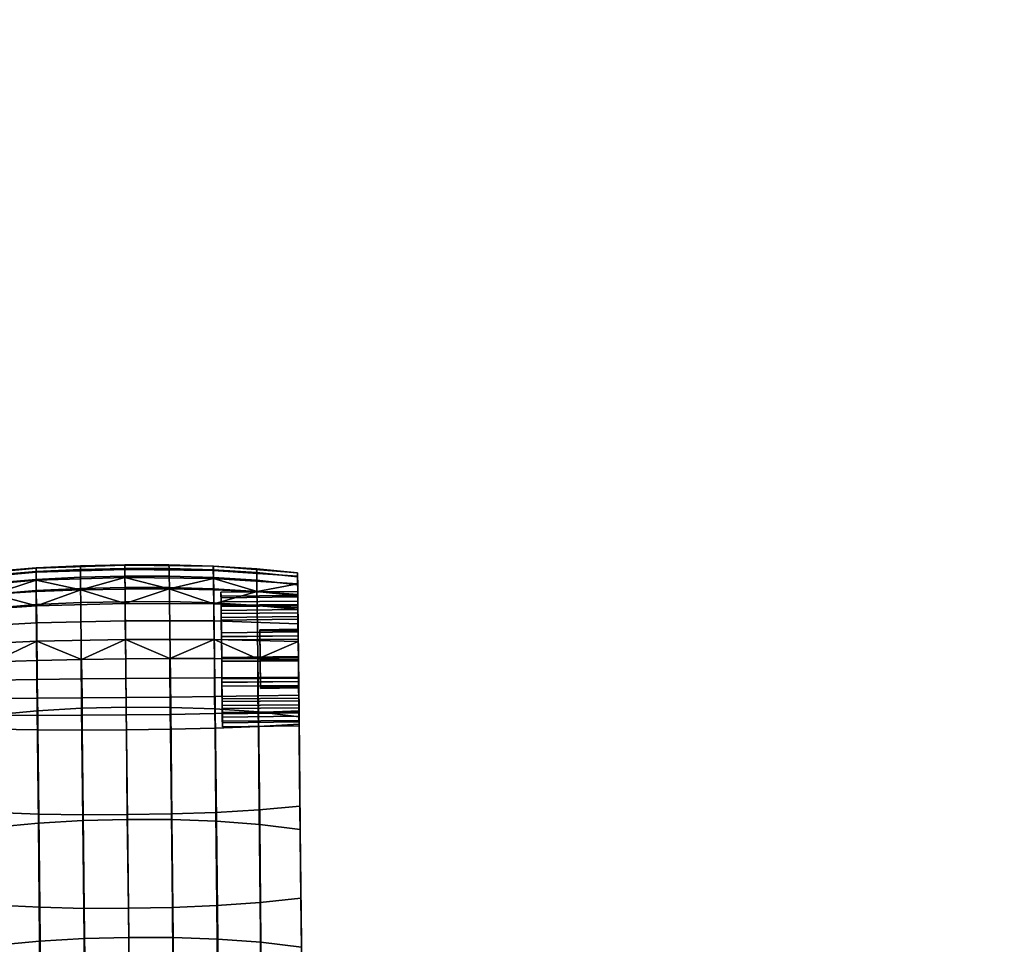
# Model space of a CAD drawing. Header units: millimetres. Extents: x -347 to 347, y -351 to 323.
# Tile 256 of 256: x 244 to 347, y 166 to 263. Entities that reach past the tile are written whole.
import ezdxf

# ---------------------------------------------------------------- set-up
doc = ezdxf.new("R2010")
doc.units = ezdxf.units.MM
doc.header["$MEASUREMENT"] = 0
doc.layers.add('kolecka', color=250, linetype='Continuous')
doc.layers.add('podrucky', color=7, linetype='Continuous')

msp = doc.modelspace()

# ---------------------------------------------------------------- meshes
at = {"layer": 'kolecka'}
mesh = msp.add_polyface(dxfattribs=at)
corners = [(197.41, 262.29, 30.15), (195.59, 262.36, 30.19), (195.75, 262.6, 26.06), (197.5, 262.54, 26.04), (197.31, 262.33, 34.27), (195.42, 262.45, 34.33), (199.26, 262.26, 30.14), (199.26, 262.52, 26.03), (199.26, 262.28, 34.26), (199.26, 262.39, 38.37), (197.22, 262.46, 38.39), (201.11, 262.29, 30.15), (201.02, 262.54, 26.04), (201.2, 262.33, 34.27), (201.3, 262.46, 38.39), (202.93, 262.36, 30.19), (202.76, 262.6, 26.06), (203.1, 262.45, 34.33), (331.41, -56.28, 28.71), (331.41, -57.34, 22), (313.41, -57.34, 22), (313.41, -56.28, 28.71), (331.41, -56.34, 32.2), (313.41, -56.34, 32.2), (331.41, -56.8, 35.67), (313.41, -56.8, 35.67), (311.41, -56.76, 24.54), (300.41, -56.76, 24.54), (300.41, -56.38, 27.3), (311.41, -56.26, 30), (300.41, -56.26, 30), (300.41, -56.38, 32.7), (311.41, -56.76, 35.46), (300.41, -57.41, 21.75), (300.41, -56.76, 35.46), (299.3, -56.47, 30), (299.3, -57, 24.42), (299.3, -57.04, 35.81), (300.41, -57.41, 38.25), (333.41, -56.76, 24.54), (333.41, -56.26, 30), (344.41, -56.38, 27.3), (344.41, -56.76, 24.54), (333.41, -56.76, 35.46), (344.41, -56.38, 32.7), (344.41, -56.26, 30), (344.41, -56.76, 35.46), (346.53, -57.13, 30), (346.53, -57.65, 24.54), (345.51, -57, 24.42), (345.51, -56.47, 30), (344.41, -57.41, 21.75), (345.51, -57.04, 35.81)]
mesh.append_faces([[corners[k] for k in face] for face in [(0, 1, 2, 3), (4, 5, 1, 0), (6, 0, 3, 7), (8, 4, 0, 6), (9, 10, 4, 8), (11, 6, 7, 12), (13, 8, 6, 11), (14, 9, 8, 13), (15, 11, 12, 16), (17, 13, 11, 15), (18, 19, 20, 21), (22, 18, 21, 23), (24, 22, 23, 25), (26, 27, 28, 29), (29, 30, 31, 32), (26, 33, 27, 27), (32, 31, 34, 34), (30, 29, 28, 28), (35, 30, 28, 28), (35, 31, 30, 30), (36, 28, 27, 27), (37, 38, 34, 34), (37, 34, 31, 31), (35, 28, 36, 36), (35, 37, 31, 31), (39, 40, 41, 42), (40, 43, 44, 45), (43, 46, 44, 44), (45, 41, 40, 40), (47, 48, 49, 50), (49, 51, 42, 42), (50, 41, 45, 45), (50, 45, 44, 44), (49, 42, 41, 41), (52, 44, 46, 46), (50, 49, 41, 41), (50, 44, 52, 52)]])
at = {"layer": 'podrucky'}
mesh = msp.add_polyface(dxfattribs=at)
corners = [(245.67, 204.31, 605.97), (245.66, 205.12, 604.09), (241.16, 204.74, 604.09), (241.17, 203.93, 605.92), (245.68, 203.14, 607.64), (241.18, 202.76, 607.54), (245.68, 201.68, 609), (241.18, 201.31, 608.84), (250.28, 204.55, 605.99), (250.27, 205.35, 604.09), (250.29, 203.37, 607.69), (250.3, 201.9, 609.08), (254.9, 204.64, 606), (254.9, 205.44, 604.09), (236.9, 204.61, 602.26), (236.91, 204.2, 604.1), (241.13, 205.14, 602.18), (245.65, 205.51, 602.13), (236.92, 203.38, 605.85), (236.93, 202.22, 607.39), (236.94, 200.79, 608.61), (250.29, 205.73, 602.1), (254.89, 205.82, 602.09), (254.95, 200, 592.1), (254.97, 198.04, 591.44), (245.74, 197.86, 591.65), (245.73, 199.8, 592.29), (254.93, 201.79, 593.15), (245.7, 201.56, 593.32), (236.98, 197.46, 592.38), (236.96, 199.3, 592.97), (236.94, 200.97, 593.93), (236.93, 202.37, 595.19), (241.16, 202.76, 594.87), (245.67, 203.04, 594.66), (250.31, 203.22, 594.54), (254.9, 205.35, 598.04), (254.9, 204.49, 596.15), (245.68, 204.22, 596.27), (245.67, 205.06, 598.14), (254.89, 205.8, 600.06), (245.66, 205.49, 600.13), (236.91, 203.48, 596.72), (236.91, 204.25, 598.48), (236.9, 204.64, 600.37), (237.07, 188.86, 595.33), (236.91, 203.48, 596.72), (236.93, 202.37, 595.19), (236.94, 200.97, 593.93)]
mesh.append_faces([[corners[k] for k in face] for face in [(0, 1, 2, 3), (4, 0, 3, 5), (6, 4, 5, 7), (8, 9, 1, 0), (10, 8, 0, 4), (11, 10, 4, 6), (12, 13, 9, 8), (14, 15, 2, 16), (1, 17, 16, 2), (2, 15, 18, 3), (19, 5, 3, 18), (20, 7, 5, 19), (9, 21, 17, 1), (21, 9, 13, 22), (23, 24, 25, 26), (27, 23, 26, 28), (25, 29, 30, 26), (31, 32, 33, 28), (31, 28, 26, 30), (28, 34, 35, 35), (35, 27, 28, 28), (33, 34, 28, 28), (36, 37, 38, 39), (40, 36, 39, 41), (42, 33, 32, 32), (34, 33, 38, 38), (42, 38, 33, 33), (35, 38, 37, 37), (34, 38, 35, 35), (38, 42, 43, 39), (44, 16, 17, 41), (44, 14, 16, 16), (44, 41, 39, 43), (41, 17, 21, 21), (21, 40, 41, 41), (45, 46, 47, 47), (48, 45, 47, 47)]])
mesh = msp.add_polyface(dxfattribs=at)
corners = [(254.92, 203.46, 607.71), (254.9, 204.64, 606), (250.28, 204.55, 605.99), (250.29, 203.37, 607.69), (254.93, 201.99, 609.11), (250.3, 201.9, 609.08), (250.31, 203.22, 594.54), (254.92, 203.3, 594.51), (254.93, 201.79, 593.15), (254.9, 204.49, 596.15), (250.29, 205.73, 602.1), (254.89, 205.82, 602.09), (254.89, 205.8, 600.06), (264.93, 201.97, 601.01), (264.93, 201.47, 598.82), (264.92, 202.39, 598.42), (264.94, 200.76, 596.1), (264.92, 202.56, 603.57), (264.91, 202.97, 600.98), (264.97, 198, 595.56), (264.96, 198.34, 594.62), (264.94, 200.07, 596.83), (264.94, 200.34, 605.31), (264.93, 201.62, 603.23), (264.96, 198.35, 606.71), (264.93, 201.07, 605.99), (264.96, 198.75, 607.63), (254.9, 205.35, 598.04), (264.12, 205.25, 598.14), (264.13, 204.41, 596.27), (264.12, 205.69, 600.13), (259.52, 203.31, 594.54), (264.16, 203.23, 594.66), (259.49, 205.83, 602.1), (264.13, 205.7, 602.13), (254.95, 200, 592.1), (264.17, 199.99, 592.29), (264.2, 198.05, 591.65), (254.97, 198.04, 591.44), (264.16, 201.75, 593.32), (259.52, 204.64, 605.99), (264.14, 204.51, 605.97), (264.13, 205.31, 604.09), (259.51, 205.44, 604.09), (259.54, 203.47, 607.69), (264.15, 203.33, 607.64), (259.56, 202, 609.08), (264.18, 201.87, 609), (254.9, 205.44, 604.09)]
mesh.append_faces([[corners[k] for k in face] for face in [(0, 1, 2, 3), (4, 0, 3, 5), (6, 7, 8, 8), (9, 7, 6, 6), (10, 11, 12, 12), (13, 14, 15, 15), (16, 15, 14, 14), (17, 13, 18, 18), (15, 18, 13, 13), (16, 19, 20, 20), (14, 21, 16, 16), (19, 16, 21, 21), (22, 23, 17, 17), (13, 17, 23, 23), (24, 22, 25, 25), (17, 25, 22, 22), (25, 26, 24, 24), (27, 28, 29, 9), (12, 30, 28, 27), (9, 31, 7, 7), (31, 9, 29, 29), (32, 31, 29, 29), (30, 33, 34, 34), (33, 30, 12, 12), (33, 12, 11, 11), (35, 36, 37, 38), (8, 39, 36, 35), (39, 31, 32, 32), (31, 39, 8, 8), (31, 8, 7, 7), (40, 41, 42, 43), (44, 45, 41, 40), (46, 47, 45, 44), (1, 40, 43, 48), (0, 44, 40, 1), (4, 46, 44, 0), (43, 42, 34, 33), (33, 11, 48, 43)]])
mesh = msp.add_polyface(dxfattribs=at)
corners = [(272.93, 201.7, 603.23), (272.92, 202.05, 601.01), (264.93, 201.97, 601.01), (264.93, 201.62, 603.23), (272.93, 201.56, 598.82), (264.93, 201.47, 598.82), (272.92, 202.48, 598.42), (272.91, 203.05, 600.98), (264.91, 202.97, 600.98), (264.92, 202.39, 598.42), (272.94, 200.84, 596.1), (264.94, 200.76, 596.1), (272.92, 202.64, 603.57), (264.92, 202.56, 603.57), (272.93, 201.16, 605.99), (264.93, 201.07, 605.99), (272.91, 203.85, 596.72), (272.92, 202.75, 595.19), (268.68, 203.05, 594.87), (264.16, 203.23, 594.66), (264.13, 204.41, 596.27), (264.12, 205.25, 598.14), (272.9, 204.63, 598.48), (272.89, 205.01, 600.37), (264.12, 205.69, 600.13), (264.13, 205.7, 602.13), (268.65, 205.42, 602.18), (272.89, 204.99, 602.26), (272.93, 201.35, 593.93), (264.16, 201.75, 593.32), (264.14, 204.51, 605.97), (268.64, 204.22, 605.92), (268.64, 205.02, 604.09), (264.13, 205.31, 604.09), (264.15, 203.33, 607.64), (268.66, 203.05, 607.54), (264.18, 201.87, 609), (268.69, 201.6, 608.84), (272.9, 204.57, 604.1), (272.91, 203.76, 605.85), (272.92, 202.59, 607.39), (272.93, 201.16, 608.61), (272.91, 203.76, 605.85), (272.92, 202.59, 607.39), (272.93, 201.16, 605.99), (272.96, 198.84, 607.63), (272.91, 203.05, 600.98), (272.89, 204.99, 602.26), (272.92, 202.64, 603.57), (272.9, 204.57, 604.1), (272.89, 205.01, 600.37), (272.92, 202.48, 598.42), (272.91, 203.85, 596.72), (272.9, 204.63, 598.48), (272.94, 200.84, 596.1), (272.92, 202.75, 595.19), (272.93, 201.35, 593.93), (272.96, 199.11, 602.84), (272.92, 202.05, 601.01), (272.93, 201.7, 603.23), (272.96, 199, 599.38), (272.93, 201.56, 598.82)]
mesh.append_faces([[corners[k] for k in face] for face in [(0, 1, 2, 3), (1, 4, 5, 2), (6, 7, 8, 9), (10, 6, 9, 11), (7, 12, 13, 8), (12, 14, 15, 13), (16, 17, 18, 18), (19, 20, 18, 18), (16, 18, 20, 20), (20, 21, 22, 16), (23, 24, 25, 26), (23, 26, 27, 27), (23, 22, 21, 24), (28, 29, 18, 17), (18, 29, 19, 19), (30, 31, 32, 33), (34, 35, 31, 30), (36, 37, 35, 34), (27, 26, 32, 38), (33, 32, 26, 25), (32, 31, 39, 38), (40, 39, 31, 35), (41, 40, 35, 37), (42, 43, 44, 44), (45, 44, 43, 43), (46, 47, 48, 48), (48, 47, 49, 49), (47, 46, 50, 50), (49, 42, 48, 48), (48, 42, 44, 44), (50, 46, 51, 51), (52, 53, 51, 51), (52, 54, 55, 55), (51, 54, 52, 52), (55, 54, 56, 56), (51, 53, 50, 50), (57, 58, 59, 59), (58, 60, 61, 61)]])
mesh = msp.add_polyface(dxfattribs=at)
corners = [(245.78, 190.63, 616.72), (245.68, 201.68, 609), (241.18, 201.31, 608.84), (241.28, 190.21, 616.33), (245.89, 178.93, 623.63), (241.4, 178.49, 623.02), (250.4, 190.89, 616.93), (250.3, 201.9, 609.08), (237.06, 189.61, 615.75), (236.94, 200.79, 608.61), (237.18, 177.87, 622.12), (245.82, 188.64, 594.51), (245.93, 179.86, 603.01), (241.41, 180.03, 603.53), (241.3, 188.72, 594.84), (245.82, 190.15, 593.2), (241.3, 190.17, 593.54), (245.81, 191.93, 592.21), (241.29, 191.9, 592.54), (245.78, 193.88, 591.6), (241.26, 193.8, 591.93), (237.16, 180.32, 604.28), (241.52, 170.39, 611.43), (237.26, 170.75, 612.45), (237.07, 188.86, 595.33), (237.05, 190.23, 594.04), (237.02, 193.71, 592.42), (237.04, 191.88, 593.04), (237, 195.58, 592.21), (241.23, 195.74, 591.74), (245.75, 195.87, 591.42), (250.39, 195.96, 591.25), (250.42, 193.95, 591.42), (236.98, 197.46, 592.38), (245.74, 197.86, 591.65), (236.98, 197.46, 592.38), (237, 195.58, 592.21), (237.02, 193.71, 592.42), (237.04, 191.88, 593.04), (236.96, 199.3, 592.97), (237.05, 190.23, 594.04), (237.07, 188.86, 595.33), (236.94, 200.97, 593.93), (236.91, 204.25, 598.48), (236.91, 203.48, 596.72), (236.92, 203.38, 605.85), (236.91, 204.2, 604.1), (237.16, 180.32, 604.28), (236.9, 204.61, 602.26), (236.93, 202.22, 607.39), (236.9, 204.64, 600.37), (237.06, 189.61, 615.75), (236.94, 200.79, 608.61), (237.26, 170.75, 612.45)]
mesh.append_faces([[corners[k] for k in face] for face in [(0, 1, 2, 3), (4, 0, 3, 5), (6, 7, 1, 0), (8, 3, 2, 9), (3, 8, 10, 5), (11, 12, 13, 14), (15, 11, 14, 16), (17, 15, 16, 18), (19, 17, 18, 20), (21, 13, 22, 23), (24, 14, 13, 21), (25, 16, 14, 24), (26, 20, 18, 27), (26, 28, 29, 20), (27, 18, 16, 25), (30, 19, 20, 29), (31, 32, 19, 30), (33, 29, 28, 28), (30, 29, 34, 34), (33, 34, 29, 29), (30, 34, 31, 31), (35, 36, 37, 37), (38, 35, 37, 37), (39, 35, 38, 38), (40, 41, 42, 42), (38, 40, 39, 39), (39, 40, 42, 42), (43, 44, 41, 41), (45, 46, 47, 47), (48, 47, 46, 46), (49, 45, 47, 47), (47, 48, 50, 50), (43, 47, 50, 50), (43, 41, 47, 47), (51, 52, 53, 53), (52, 47, 53, 53), (52, 49, 47, 47)]])
mesh = msp.add_polyface(dxfattribs=at)
corners = [(268.96, 199.06, 602.84), (269.02, 193.07, 603.03), (269.02, 192.96, 599.57), (268.96, 198.95, 599.38), (268.99, 196.12, 604.67), (268.99, 196.12, 604.67), (268.96, 199.06, 602.84), (272.96, 199.11, 602.84), (272.99, 196.16, 604.67), (268.96, 198.95, 599.38), (268.99, 195.9, 597.74), (272.99, 195.94, 597.74), (272.96, 199, 599.38), (268.96, 199.06, 602.84), (268.96, 198.95, 599.38), (272.96, 199, 599.38), (272.96, 199.11, 602.84), (272.96, 198.44, 606.71), (272.94, 200.43, 605.31), (264.94, 200.34, 605.31), (264.96, 198.35, 606.71), (272.93, 201.7, 603.23), (264.93, 201.62, 603.23), (272.99, 196.24, 607.2), (264.99, 196.16, 607.2), (272.94, 200.16, 596.83), (272.97, 198.08, 595.56), (264.97, 198, 595.56), (264.94, 200.07, 596.83), (272.93, 201.56, 598.82), (264.93, 201.47, 598.82), (272.99, 195.86, 595.21), (264.99, 195.78, 595.21), (272.96, 198.42, 594.62), (272.94, 200.84, 596.1), (264.94, 200.76, 596.1), (264.96, 198.34, 594.62), (272.99, 195.83, 594.21), (264.99, 195.75, 594.21), (272.93, 201.16, 605.99), (272.96, 198.84, 607.63), (264.96, 198.75, 607.63), (264.93, 201.07, 605.99), (272.99, 196.28, 608.2), (264.99, 196.19, 608.2), (272.97, 197.84, 592.38), (272.99, 195.96, 592.21), (268.75, 196.03, 591.74), (264.23, 196.06, 591.42), (264.2, 198.05, 591.65), (264.17, 199.99, 592.29), (272.95, 199.68, 592.97), (272.93, 201.35, 593.93), (264.16, 201.75, 593.32), (264.31, 190.83, 616.72), (268.82, 190.5, 616.33), (268.69, 201.6, 608.84), (264.18, 201.87, 609), (272.93, 201.16, 608.61), (273.05, 189.99, 615.75), (272.99, 196.28, 608.2), (272.92, 202.59, 607.39), (272.96, 198.84, 607.63), (272.93, 201.35, 593.93), (272.94, 200.84, 596.1), (272.96, 198.42, 594.62), (272.97, 197.84, 592.38), (272.99, 195.83, 594.21), (272.99, 195.96, 592.21), (272.95, 199.68, 592.97), (272.96, 198.44, 606.71), (272.99, 196.24, 607.2), (272.99, 196.16, 604.67), (272.94, 200.43, 605.31), (272.96, 199.11, 602.84), (272.93, 201.7, 603.23), (272.96, 199, 599.38), (272.92, 202.05, 601.01), (272.99, 195.86, 595.21), (272.97, 198.08, 595.56), (272.99, 195.94, 597.74), (272.94, 200.16, 596.83), (272.93, 201.56, 598.82)]
mesh.append_faces([[corners[k] for k in face] for face in [(0, 1, 2, 3), (4, 1, 0, 0), (5, 6, 7, 8), (9, 10, 11, 12), (13, 14, 15, 16), (17, 18, 19, 20), (18, 21, 22, 19), (23, 17, 20, 24), (25, 26, 27, 28), (29, 25, 28, 30), (26, 31, 32, 27), (33, 34, 35, 36), (37, 33, 36, 38), (39, 40, 41, 42), (40, 43, 44, 41), (45, 46, 47, 47), (48, 49, 47, 47), (45, 47, 49, 49), (49, 50, 51, 45), (52, 51, 50, 53), (54, 55, 56, 57), (58, 59, 60, 60), (61, 58, 62, 62), (60, 62, 58, 58), (63, 64, 65, 65), (66, 65, 67, 67), (66, 67, 68, 68), (66, 69, 65, 65), (69, 63, 65, 65), (70, 71, 72, 72), (73, 70, 74, 74), (73, 74, 75, 75), (76, 77, 74, 74), (78, 79, 80, 80), (76, 80, 79, 79), (81, 82, 76, 76), (79, 81, 76, 76), (70, 72, 74, 74)]])
mesh = msp.add_polyface(dxfattribs=at)
corners = [(250.52, 179.19, 623.96), (250.4, 190.89, 616.93), (245.78, 190.63, 616.72), (245.89, 178.93, 623.63), (255.05, 190.99, 616.98), (254.93, 201.99, 609.11), (250.3, 201.9, 609.08), (255.17, 179.29, 624.04), (250.47, 188.62, 594.33), (250.57, 179.79, 602.73), (245.93, 179.86, 603.01), (245.82, 188.64, 594.51), (250.46, 190.16, 593.01), (245.82, 190.15, 593.2), (250.44, 191.97, 592.02), (245.81, 191.93, 592.21), (250.42, 193.95, 591.42), (245.78, 193.88, 591.6), (255.07, 188.65, 594.28), (255.16, 179.81, 602.66), (255.05, 190.19, 592.97), (255.04, 192.01, 591.98), (255.01, 194, 591.38), (250.39, 195.96, 591.25), (254.99, 196.02, 591.21), (254.97, 198.04, 591.44), (245.74, 197.86, 591.65), (264.99, 195.78, 595.21), (264.96, 198.34, 594.62), (264.97, 198, 595.56), (264.99, 196.19, 608.2), (264.99, 196.16, 607.2), (264.96, 198.35, 606.71), (264.96, 198.75, 607.63), (265.01, 193.6, 607.79), (265.02, 193.19, 594.78), (264.99, 195.75, 594.21), (265.01, 193.94, 606.85), (259.59, 196.06, 591.25), (264.2, 198.05, 591.65), (264.23, 196.06, 591.42), (259.67, 188.71, 594.33), (264.31, 188.83, 594.51), (264.39, 180.05, 603.01), (259.75, 179.88, 602.73), (259.64, 190.25, 593.01), (264.28, 190.34, 593.2), (259.62, 192.06, 592.02), (264.25, 192.12, 592.21), (259.6, 194.04, 591.42), (264.24, 194.07, 591.6), (259.68, 190.98, 616.93), (264.31, 190.83, 616.72), (264.18, 201.87, 609), (259.56, 202, 609.08), (259.81, 179.29, 623.96), (264.45, 179.12, 623.63)]
mesh.append_faces([[corners[k] for k in face] for face in [(0, 1, 2, 3), (4, 5, 6, 1), (7, 4, 1, 0), (8, 9, 10, 11), (12, 8, 11, 13), (14, 12, 13, 15), (16, 14, 15, 17), (18, 19, 9, 8), (20, 18, 8, 12), (21, 20, 12, 14), (22, 21, 14, 16), (16, 23, 24, 22), (25, 24, 23, 23), (23, 26, 25, 25), (27, 28, 29, 29), (30, 31, 32, 32), (32, 33, 30, 30), (30, 34, 31, 31), (27, 35, 36, 36), (28, 27, 36, 36), (31, 34, 37, 37), (25, 38, 24, 24), (38, 25, 39, 39), (40, 38, 39, 39), (41, 42, 43, 44), (45, 46, 42, 41), (47, 48, 46, 45), (49, 50, 48, 47), (18, 41, 44, 19), (20, 45, 41, 18), (21, 47, 45, 20), (22, 49, 47, 21), (38, 40, 50, 49), (49, 22, 24, 38), (51, 52, 53, 54), (55, 56, 52, 51), (4, 51, 54, 5), (7, 55, 51, 4)]])
mesh = msp.add_polyface(dxfattribs=at)
corners = [(268.99, 195.9, 597.74), (268.96, 198.95, 599.38), (269.02, 192.96, 599.57), (269.02, 193.07, 603.03), (268.99, 196.12, 604.67), (272.99, 196.16, 604.67), (273.02, 193.11, 603.03), (269.02, 192.96, 599.57), (269.02, 193.07, 603.03), (273.02, 193.11, 603.03), (273.02, 193, 599.57), (268.99, 195.9, 597.74), (269.02, 192.96, 599.57), (273.02, 193, 599.57), (272.99, 195.94, 597.74), (265.02, 193.19, 594.78), (264.99, 195.78, 595.21), (265.01, 193.58, 595.7), (265.03, 191.59, 597.1), (265.04, 190.86, 596.42), (265.01, 193.94, 606.85), (265.04, 191.18, 606.31), (265.03, 191.86, 605.58), (265.01, 193.6, 607.79), (273.01, 194.02, 606.85), (272.99, 196.24, 607.2), (264.99, 196.16, 607.2), (265.01, 193.94, 606.85), (273.03, 191.95, 605.58), (265.03, 191.86, 605.58), (272.99, 195.86, 595.21), (273.01, 193.67, 595.7), (265.01, 193.58, 595.7), (264.99, 195.78, 595.21), (273.03, 191.68, 597.1), (265.03, 191.59, 597.1), (273.02, 193.27, 594.78), (272.99, 195.83, 594.21), (264.99, 195.75, 594.21), (265.02, 193.19, 594.78), (273.04, 190.95, 596.42), (265.04, 190.86, 596.42), (272.99, 196.28, 608.2), (273.01, 193.69, 607.79), (265.01, 193.6, 607.79), (264.99, 196.19, 608.2), (273.04, 191.26, 606.31), (265.04, 191.18, 606.31), (264.24, 194.07, 591.6), (268.76, 194.09, 591.93), (268.77, 192.19, 592.54), (264.25, 192.12, 592.21), (273.01, 194.09, 592.42), (273.03, 192.26, 593.04), (268.75, 196.03, 591.74), (272.99, 195.96, 592.21), (264.23, 196.06, 591.42), (273.05, 189.99, 615.75), (272.93, 201.16, 608.61), (268.69, 201.6, 608.84), (268.82, 190.5, 616.33), (273.01, 193.69, 607.79), (272.99, 196.28, 608.2), (273.05, 189.99, 615.75), (273.04, 191.26, 606.31), (273.04, 190.61, 594.04), (273.02, 193.27, 594.78), (273.04, 190.95, 596.42), (273.03, 192.26, 593.04), (273.01, 194.09, 592.42), (272.99, 195.83, 594.21), (272.99, 195.96, 592.21), (273.03, 191.95, 605.58), (273.05, 190.55, 603.59), (273.02, 193.11, 603.03), (272.99, 196.16, 604.67), (272.99, 196.24, 607.2), (273.01, 194.02, 606.85), (273.05, 190.06, 601.4), (273.05, 190.41, 599.18), (273.02, 193, 599.57), (272.99, 195.94, 597.74), (273.01, 193.67, 595.7), (273.03, 191.68, 597.1), (272.99, 195.86, 595.21)]
mesh.append_faces([[corners[k] for k in face] for face in [(0, 1, 2, 2), (3, 4, 5, 6), (7, 8, 9, 10), (11, 12, 13, 14), (15, 16, 17, 17), (17, 18, 15, 15), (15, 18, 19, 19), (20, 21, 22, 22), (21, 20, 23, 23), (24, 25, 26, 27), (28, 24, 27, 29), (30, 31, 32, 33), (31, 34, 35, 32), (36, 37, 38, 39), (40, 36, 39, 41), (42, 43, 44, 45), (43, 46, 47, 44), (48, 49, 50, 51), (52, 53, 50, 49), (52, 49, 54, 55), (56, 54, 49, 48), (57, 58, 59, 60), (61, 62, 63, 63), (63, 64, 61, 61), (65, 66, 67, 67), (65, 68, 66, 66), (69, 70, 66, 66), (69, 66, 68, 68), (69, 71, 70, 70), (72, 73, 74, 74), (75, 76, 77, 77), (74, 77, 72, 72), (77, 74, 75, 75), (78, 79, 80, 80), (78, 80, 74, 74), (81, 80, 82, 82), (83, 82, 80, 80), (82, 84, 81, 81)]])
mesh = msp.add_polyface(dxfattribs=at)
corners = [(265.05, 190.32, 599.18), (265.04, 190.86, 596.42), (265.03, 191.59, 597.1), (265.06, 188.97, 601.43), (265.06, 189.38, 598.84), (265.06, 189.55, 603.99), (265.03, 191.86, 605.58), (265.04, 191.18, 606.31), (265.05, 190.46, 603.59), (265.05, 189.97, 601.4), (273.05, 190.55, 603.59), (273.03, 191.95, 605.58), (265.03, 191.86, 605.58), (265.05, 190.46, 603.59), (273.05, 190.06, 601.4), (265.05, 189.97, 601.4), (273.03, 191.68, 597.1), (273.05, 190.41, 599.18), (265.05, 190.32, 599.18), (265.03, 191.59, 597.1), (273.06, 189.47, 598.84), (273.04, 190.95, 596.42), (265.04, 190.86, 596.42), (265.06, 189.38, 598.84), (273.06, 189.06, 601.43), (265.06, 188.97, 601.43), (273.04, 191.26, 606.31), (273.05, 189.63, 603.99), (265.06, 189.55, 603.99), (265.04, 191.18, 606.31), (264.39, 180.05, 603.01), (268.9, 180.32, 603.53), (268.99, 170.67, 611.43), (264.47, 170.35, 610.74), (264.31, 188.83, 594.51), (268.83, 189, 594.84), (264.28, 190.34, 593.2), (268.8, 190.46, 593.54), (264.25, 192.12, 592.21), (268.77, 192.19, 592.54), (273.15, 180.69, 604.28), (273.25, 171.13, 612.45), (273.06, 189.23, 595.33), (273.04, 190.61, 594.04), (273.03, 192.26, 593.04), (264.45, 179.12, 623.63), (268.95, 178.78, 623.02), (268.82, 190.5, 616.33), (264.31, 190.83, 616.72), (273.17, 178.25, 622.12), (273.05, 189.99, 615.75), (273.25, 171.13, 612.45), (273.15, 180.69, 604.28), (273.05, 189.99, 615.75), (273.17, 178.25, 622.12), (273.05, 189.63, 603.99), (273.04, 191.26, 606.31), (273.06, 189.06, 601.43), (273.06, 189.47, 598.84), (273.04, 190.95, 596.42), (273.06, 189.23, 595.33), (273.04, 190.61, 594.04), (273.03, 191.68, 597.1), (273.02, 193, 599.57), (273.05, 190.41, 599.18), (273.02, 193.11, 603.03), (273.05, 190.55, 603.59), (273.05, 190.06, 601.4)]
mesh.append_faces([[corners[k] for k in face] for face in [(0, 1, 2, 2), (3, 4, 0, 0), (1, 0, 4, 4), (5, 6, 7, 7), (8, 3, 9, 9), (0, 9, 3, 3), (6, 5, 8, 8), (3, 8, 5, 5), (10, 11, 12, 13), (14, 10, 13, 15), (16, 17, 18, 19), (17, 14, 15, 18), (20, 21, 22, 23), (24, 20, 23, 25), (26, 27, 28, 29), (27, 24, 25, 28), (30, 31, 32, 33), (34, 35, 31, 30), (36, 37, 35, 34), (38, 39, 37, 36), (40, 41, 32, 31), (42, 40, 31, 35), (43, 42, 35, 37), (44, 43, 37, 39), (45, 46, 47, 48), (47, 46, 49, 50), (51, 52, 53, 53), (53, 54, 51, 51), (52, 55, 56, 56), (55, 52, 57, 57), (56, 53, 52, 52), (58, 57, 52, 52), (59, 58, 60, 60), (60, 58, 52, 52), (60, 61, 59, 59), (62, 63, 64, 64), (65, 66, 67, 67)]])
mesh = msp.add_polyface(dxfattribs=at)
corners = [(246.01, 166.65, 629.65), (245.89, 178.93, 623.63), (241.4, 178.49, 623.02), (241.52, 166.23, 628.85), (246.15, 153.9, 634.72), (241.65, 153.53, 633.76), (250.65, 166.9, 630.09), (250.52, 179.19, 623.96), (250.78, 154.13, 635.25), (255.3, 167, 630.2), (255.17, 179.29, 624.04), (255.43, 154.22, 635.38), (237.31, 165.64, 627.67), (237.18, 177.87, 622.12), (237.44, 153.01, 632.34), (246.05, 170.16, 610.74), (246.16, 159.64, 617.54), (241.64, 159.89, 618.39), (241.52, 170.39, 611.43), (245.93, 179.86, 603.01), (241.41, 180.03, 603.53), (250.68, 170.05, 610.36), (250.79, 159.52, 617.07), (250.57, 179.79, 602.73), (255.27, 170.06, 610.27), (255.38, 159.53, 616.96), (255.16, 179.81, 602.66), (237.37, 160.28, 619.66), (237.26, 170.75, 612.45), (264.47, 170.35, 610.74), (268.99, 170.67, 611.43), (269.1, 160.18, 618.39), (264.58, 159.83, 617.54), (259.85, 170.15, 610.36), (259.95, 159.62, 617.07), (259.75, 179.88, 602.73), (264.39, 180.05, 603.01), (273.36, 160.66, 619.66), (273.48, 149.43, 625.77), (269.21, 148.97, 624.28), (273.25, 171.13, 612.45), (264.58, 166.84, 629.65), (269.08, 166.52, 628.85), (268.95, 178.78, 623.02), (264.45, 179.12, 623.63), (264.72, 154.1, 634.72), (269.22, 153.82, 633.76), (259.94, 167, 630.09), (259.81, 179.29, 623.96), (260.08, 154.23, 635.25), (273.3, 166.02, 627.67), (273.17, 178.25, 622.12), (273.43, 153.39, 632.34), (273.48, 149.43, 625.77), (273.36, 160.66, 619.66), (273.3, 166.02, 627.67), (273.25, 171.13, 612.45), (273.17, 178.25, 622.12), (237.31, 165.64, 627.67), (237.49, 149.06, 625.77), (237.44, 153.01, 632.34), (237.37, 160.28, 619.66), (237.18, 177.87, 622.12), (237.06, 189.61, 615.75), (237.26, 170.75, 612.45)]
mesh.append_faces([[corners[k] for k in face] for face in [(0, 1, 2, 3), (4, 0, 3, 5), (6, 7, 1, 0), (8, 6, 0, 4), (9, 10, 7, 6), (11, 9, 6, 8), (12, 3, 2, 13), (14, 5, 3, 12), (15, 16, 17, 18), (19, 15, 18, 20), (21, 22, 16, 15), (23, 21, 15, 19), (24, 25, 22, 21), (26, 24, 21, 23), (17, 27, 28, 18), (29, 30, 31, 32), (33, 29, 32, 34), (35, 36, 29, 33), (24, 33, 34, 25), (26, 35, 33, 24), (37, 38, 39, 31), (31, 30, 40, 37), (41, 42, 43, 44), (45, 46, 42, 41), (47, 41, 44, 48), (49, 45, 41, 47), (9, 47, 48, 10), (11, 49, 47, 9), (50, 51, 43, 42), (52, 50, 42, 46), (53, 54, 55, 55), (54, 56, 57, 57), (55, 54, 57, 57), (58, 59, 60, 60), (61, 59, 58, 58), (58, 62, 61, 61), (63, 64, 61, 61), (62, 63, 61, 61)]])

doc.saveas('drawing.dxf')
